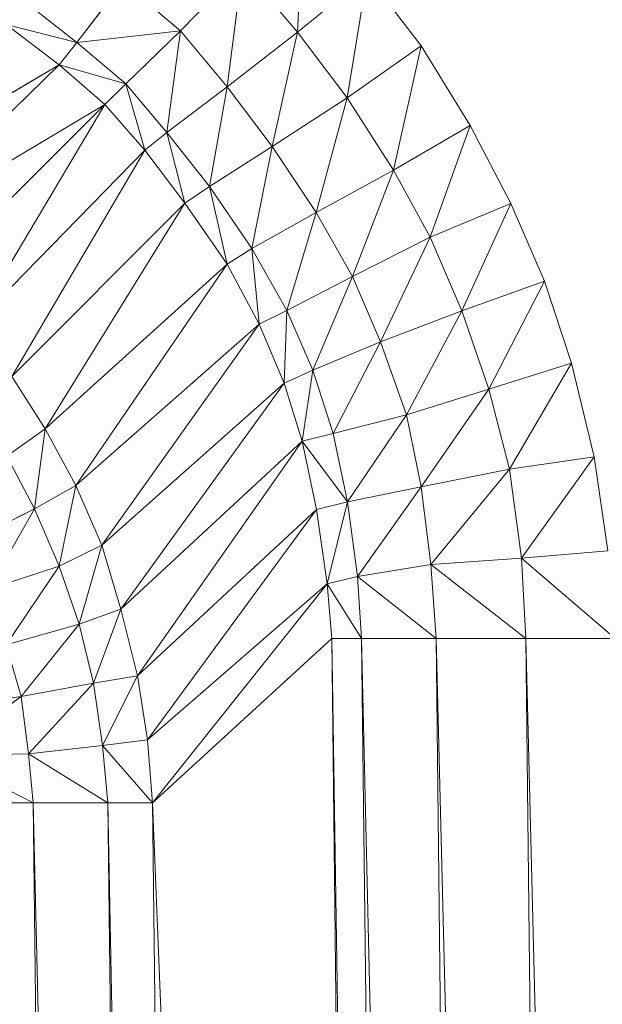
# Model space of a CAD drawing. Header units: metres. Extents: x 391.1 to 430.4, y 12.7 to 29.8.
# Tile 173 of 208: x 410.1782 to 410.2045, y 14.8585 to 14.903. Entities that reach past the tile are written whole.
import ezdxf

# ---------------------------------------------------------------- set-up
doc = ezdxf.new("R2010")
doc.units = ezdxf.units.M
doc.layers.add('A-DETL-____-MBND', color=7, linetype='Continuous', lineweight=18)

# ---------------------------------------------------------------- blocks, each defined once
blk = doc.blocks.new('Family - Plats de dutxa PS-1-153666-02_SAN_P0')
at = {"layer": 'A-DETL-____-MBND', "color": 253, "true_color": 0xaaaaaa}
for p, q in [((0.737277, 0.722115), (0.737533, 0.727847)), ((0.737533, 0.727847), (0.737277, 0.722115)), ((0.734772, 0.725036), (0.731985, 0.722169)), ((0.731985, 0.722169), (0.734772, 0.725036)), ((0.734098, 0.719643), (0.734772, 0.725036)), ((0.734772, 0.725036), (0.734098, 0.719643)), ((0.737277, 0.722115), (0.734772, 0.725036)), ((0.734772, 0.725036), (0.737277, 0.722115)), ((0.740424, 0.724669), (0.737277, 0.722115)), ((0.737277, 0.722115), (0.740424, 0.724669)), ((0.739508, 0.719138), (0.740424, 0.724669)), ((0.740424, 0.724669), (0.739508, 0.719138)), ((0.742853, 0.721496), (0.740424, 0.724669)), ((0.740424, 0.724669), (0.742853, 0.721496)), ((0.729379, 0.724362), (0.727305, 0.721639)), ((0.727305, 0.721639), (0.729379, 0.724362)), ((0.731985, 0.722169), (0.729379, 0.724362)), ((0.729379, 0.724362), (0.731985, 0.722169)), ((0.727305, 0.721639), (0.724867, 0.723552)), ((0.724867, 0.723552), (0.727305, 0.721639)), ((0.724113, 0.72245), (0.726512, 0.720634)), ((0.727305, 0.721639), (0.724113, 0.72245)), ((0.726512, 0.720634), (0.724113, 0.72245)), ((0.724113, 0.72245), (0.727305, 0.721639)), ((0.731985, 0.722169), (0.727305, 0.721639)), ((0.727305, 0.721639), (0.731985, 0.722169)), ((0.729514, 0.719778), (0.731985, 0.722169)), ((0.731985, 0.722169), (0.729514, 0.719778)), ((0.731375, 0.717569), (0.731985, 0.722169)), ((0.731985, 0.722169), (0.731375, 0.717569)), ((0.734098, 0.719643), (0.731985, 0.722169)), ((0.731985, 0.722169), (0.734098, 0.719643)), ((0.737277, 0.722115), (0.734098, 0.719643)), ((0.734098, 0.719643), (0.737277, 0.722115)), ((0.736121, 0.716946), (0.737277, 0.722115)), ((0.737277, 0.722115), (0.736121, 0.716946)), ((0.737277, 0.722115), (0.739508, 0.719138)), ((0.739508, 0.719138), (0.737277, 0.722115)), ((0.726512, 0.720634), (0.727305, 0.721639)), ((0.727305, 0.721639), (0.726512, 0.720634)), ((0.729514, 0.719778), (0.727305, 0.721639)), ((0.727305, 0.721639), (0.729514, 0.719778)), ((0.739508, 0.719138), (0.742853, 0.721496)), ((0.742853, 0.721496), (0.739508, 0.719138)), ((0.741614, 0.715871), (0.742853, 0.721496)), ((0.742853, 0.721496), (0.741614, 0.715871)), ((0.745071, 0.717896), (0.742853, 0.721496)), ((0.742853, 0.721496), (0.745071, 0.717896)), ((0.726512, 0.720634), (0.716282, 0.714637)), ((0.716282, 0.714637), (0.726512, 0.720634)), ((0.718593, 0.712901), (0.726512, 0.720634)), ((0.726512, 0.720634), (0.718593, 0.712901)), ((0.726512, 0.720634), (0.72857, 0.718834)), ((0.729514, 0.719778), (0.726512, 0.720634)), ((0.72857, 0.718834), (0.726512, 0.720634)), ((0.726512, 0.720634), (0.729514, 0.719778)), ((0.72857, 0.718834), (0.729514, 0.719778)), ((0.729514, 0.719778), (0.72857, 0.718834)), ((0.731375, 0.717569), (0.729514, 0.719778)), ((0.73037, 0.716775), (0.729514, 0.719778)), ((0.729514, 0.719778), (0.731375, 0.717569)), ((0.729514, 0.719778), (0.73037, 0.716775)), ((0.731375, 0.717569), (0.734098, 0.719643)), ((0.734098, 0.719643), (0.731375, 0.717569)), ((0.733289, 0.715131), (0.734098, 0.719643)), ((0.734098, 0.719643), (0.733289, 0.715131)), ((0.734098, 0.719643), (0.736121, 0.716946)), ((0.736121, 0.716946), (0.734098, 0.719643)), ((0.72857, 0.718834), (0.718593, 0.712901)), ((0.718593, 0.712901), (0.72857, 0.718834)), ((0.720739, 0.711018), (0.72857, 0.718834)), ((0.72857, 0.718834), (0.720739, 0.711018)), ((0.722637, 0.708856), (0.72857, 0.718834)), ((0.72857, 0.718834), (0.722637, 0.708856)), ((0.72857, 0.718834), (0.73037, 0.716775)), ((0.73037, 0.716775), (0.72857, 0.718834)), ((0.739508, 0.719138), (0.736121, 0.716946)), ((0.736121, 0.716946), (0.739508, 0.719138)), ((0.738111, 0.713964), (0.739508, 0.719138)), ((0.739508, 0.719138), (0.738111, 0.713964)), ((0.739508, 0.719138), (0.741614, 0.715871)), ((0.741614, 0.715871), (0.739508, 0.719138)), ((0.745071, 0.717896), (0.741614, 0.715871)), ((0.741614, 0.715871), (0.745071, 0.717896)), ((0.743267, 0.712842), (0.745071, 0.717896)), ((0.745071, 0.717896), (0.743267, 0.712842)), ((0.746908, 0.714362), (0.745071, 0.717896)), ((0.745071, 0.717896), (0.746908, 0.714362)), ((0.731375, 0.717569), (0.73037, 0.716775)), ((0.73037, 0.716775), (0.731375, 0.717569)), ((0.733289, 0.715131), (0.731375, 0.717569)), ((0.732187, 0.714376), (0.731375, 0.717569)), ((0.731375, 0.717569), (0.733289, 0.715131)), ((0.731375, 0.717569), (0.732187, 0.714376)), ((0.736121, 0.716946), (0.733289, 0.715131)), ((0.733289, 0.715131), (0.736121, 0.716946)), ((0.735212, 0.712339), (0.736121, 0.716946)), ((0.736121, 0.716946), (0.735212, 0.712339)), ((0.736121, 0.716946), (0.738111, 0.713964)), ((0.738111, 0.713964), (0.736121, 0.716946)), ((0.73037, 0.716775), (0.722637, 0.708856)), ((0.722637, 0.708856), (0.73037, 0.716775)), ((0.724373, 0.706546), (0.73037, 0.716775)), ((0.73037, 0.716775), (0.724373, 0.706546)), ((0.73037, 0.716775), (0.732187, 0.714376)), ((0.732187, 0.714376), (0.73037, 0.716775)), ((0.741614, 0.715871), (0.738111, 0.713964)), ((0.738111, 0.713964), (0.741614, 0.715871)), ((0.739755, 0.711074), (0.741614, 0.715871)), ((0.741614, 0.715871), (0.739755, 0.711074)), ((0.743267, 0.712842), (0.741614, 0.715871)), ((0.741614, 0.715871), (0.743267, 0.712842)), ((0.732187, 0.714376), (0.733289, 0.715131)), ((0.733289, 0.715131), (0.732187, 0.714376)), ((0.734091, 0.711623), (0.733289, 0.715131)), ((0.733289, 0.715131), (0.735212, 0.712339)), ((0.733289, 0.715131), (0.734091, 0.711623)), ((0.735212, 0.712339), (0.733289, 0.715131)), ((0.732187, 0.714376), (0.724373, 0.706546)), ((0.724373, 0.706546), (0.732187, 0.714376)), ((0.725874, 0.704179), (0.732187, 0.714376)), ((0.732187, 0.714376), (0.725874, 0.704179)), ((0.732187, 0.714376), (0.734091, 0.711623)), ((0.734091, 0.711623), (0.732187, 0.714376)), ((0.743267, 0.712842), (0.746908, 0.714362)), ((0.746908, 0.714362), (0.743267, 0.712842)), ((0.744694, 0.709511), (0.746908, 0.714362)), ((0.746908, 0.714362), (0.744694, 0.709511)), ((0.74842, 0.710849), (0.746908, 0.714362)), ((0.746908, 0.714362), (0.74842, 0.710849)), ((0.738111, 0.713964), (0.735212, 0.712339)), ((0.735212, 0.712339), (0.738111, 0.713964)), ((0.736795, 0.70953), (0.738111, 0.713964)), ((0.738111, 0.713964), (0.736795, 0.70953)), ((0.738111, 0.713964), (0.739755, 0.711074)), ((0.739755, 0.711074), (0.738111, 0.713964)), ((0.739755, 0.711074), (0.743267, 0.712842)), ((0.743267, 0.712842), (0.739755, 0.711074)), ((0.741026, 0.708117), (0.743267, 0.712842)), ((0.743267, 0.712842), (0.741026, 0.708117)), ((0.743267, 0.712842), (0.744694, 0.709511)), ((0.744694, 0.709511), (0.743267, 0.712842)), ((0.735212, 0.712339), (0.734091, 0.711623)), ((0.734091, 0.711623), (0.735212, 0.712339)), ((0.73554, 0.708914), (0.735212, 0.712339)), ((0.735212, 0.712339), (0.736795, 0.70953)), ((0.735212, 0.712339), (0.73554, 0.708914)), ((0.736795, 0.70953), (0.735212, 0.712339)), ((0.734091, 0.711623), (0.725874, 0.704179)), ((0.725874, 0.704179), (0.734091, 0.711623)), ((0.727263, 0.701625), (0.734091, 0.711623)), ((0.734091, 0.711623), (0.727263, 0.701625)), ((0.734091, 0.711623), (0.73554, 0.708914)), ((0.73554, 0.708914), (0.734091, 0.711623)), ((0.739755, 0.711074), (0.736795, 0.70953)), ((0.736795, 0.70953), (0.739755, 0.711074)), ((0.73796, 0.706826), (0.739755, 0.711074)), ((0.739755, 0.711074), (0.73796, 0.706826)), ((0.739755, 0.711074), (0.741026, 0.708117)), ((0.741026, 0.708117), (0.739755, 0.711074)), ((0.74842, 0.710849), (0.744694, 0.709511)), ((0.744694, 0.709511), (0.74842, 0.710849)), ((0.745916, 0.705976), (0.74842, 0.710849)), ((0.74842, 0.710849), (0.745916, 0.705976)), ((0.749651, 0.707155), (0.74842, 0.710849)), ((0.74842, 0.710849), (0.749651, 0.707155)), ((0.736795, 0.70953), (0.73554, 0.708914)), ((0.73554, 0.708914), (0.736795, 0.70953)), ((0.736669, 0.706248), (0.736795, 0.70953)), ((0.736795, 0.70953), (0.736669, 0.706248)), ((0.73796, 0.706826), (0.736795, 0.70953)), ((0.736795, 0.70953), (0.73796, 0.706826)), ((0.744694, 0.709511), (0.741026, 0.708117)), ((0.741026, 0.708117), (0.744694, 0.709511)), ((0.742188, 0.704811), (0.744694, 0.709511)), ((0.744694, 0.709511), (0.742188, 0.704811)), ((0.745916, 0.705976), (0.744694, 0.709511)), ((0.744694, 0.709511), (0.745916, 0.705976)), ((0.73554, 0.708914), (0.727263, 0.701625)), ((0.727263, 0.701625), (0.73554, 0.708914)), ((0.728426, 0.69892), (0.73554, 0.708914)), ((0.73554, 0.708914), (0.728426, 0.69892)), ((0.73554, 0.708914), (0.736669, 0.706248)), ((0.736669, 0.706248), (0.73554, 0.708914)), ((0.741026, 0.708117), (0.73796, 0.706826)), ((0.73796, 0.706826), (0.741026, 0.708117)), ((0.738876, 0.70397), (0.741026, 0.708117)), ((0.741026, 0.708117), (0.738876, 0.70397)), ((0.741026, 0.708117), (0.742188, 0.704811)), ((0.742188, 0.704811), (0.741026, 0.708117)), ((0.749651, 0.707155), (0.745916, 0.705976)), ((0.745916, 0.705976), (0.749651, 0.707155)), ((0.746848, 0.702366), (0.749651, 0.707155)), ((0.749651, 0.707155), (0.746848, 0.702366)), ((0.750676, 0.702914), (0.749651, 0.707155)), ((0.749651, 0.707155), (0.750676, 0.702914)), ((0.73796, 0.706826), (0.736669, 0.706248)), ((0.736669, 0.706248), (0.73796, 0.706826)), ((0.737484, 0.70363), (0.73796, 0.706826)), ((0.73796, 0.706826), (0.737484, 0.70363)), ((0.738876, 0.70397), (0.73796, 0.706826)), ((0.73796, 0.706826), (0.738876, 0.70397)), ((0.725874, 0.704179), (0.724373, 0.706546)), ((0.724373, 0.706546), (0.725874, 0.704179)), ((0.736669, 0.706248), (0.728426, 0.69892)), ((0.728426, 0.69892), (0.736669, 0.706248)), ((0.729289, 0.696028), (0.736669, 0.706248)), ((0.736669, 0.706248), (0.729289, 0.696028)), ((0.736669, 0.706248), (0.737484, 0.70363)), ((0.737484, 0.70363), (0.736669, 0.706248)), ((0.742188, 0.704811), (0.745916, 0.705976)), ((0.745916, 0.705976), (0.742188, 0.704811)), ((0.74286, 0.701557), (0.745916, 0.705976)), ((0.745916, 0.705976), (0.74286, 0.701557)), ((0.746848, 0.702366), (0.745916, 0.705976)), ((0.745916, 0.705976), (0.746848, 0.702366)), ((0.742188, 0.704811), (0.738876, 0.70397)), ((0.738876, 0.70397), (0.742188, 0.704811)), ((0.739522, 0.700877), (0.742188, 0.704811)), ((0.742188, 0.704811), (0.739522, 0.700877)), ((0.742188, 0.704811), (0.74286, 0.701557)), ((0.74286, 0.701557), (0.742188, 0.704811)), ((0.725874, 0.704179), (0.724144, 0.702943)), ((0.724144, 0.702943), (0.725874, 0.704179)), ((0.725386, 0.700573), (0.725874, 0.704179)), ((0.725874, 0.704179), (0.725386, 0.700573)), ((0.727263, 0.701625), (0.725874, 0.704179)), ((0.725874, 0.704179), (0.727263, 0.701625)), ((0.737484, 0.70363), (0.729289, 0.696028)), ((0.729289, 0.696028), (0.737484, 0.70363)), ((0.73004, 0.693022), (0.737484, 0.70363)), ((0.737484, 0.70363), (0.73004, 0.693022)), ((0.738876, 0.70397), (0.737484, 0.70363)), ((0.737484, 0.70363), (0.738876, 0.70397)), ((0.737484, 0.70363), (0.738129, 0.700537)), ((0.737484, 0.70363), (0.739522, 0.700877)), ((0.737484, 0.70363), (0.738129, 0.700537)), ((0.739522, 0.700877), (0.737484, 0.70363)), ((0.739522, 0.700877), (0.738876, 0.70397)), ((0.739522, 0.700877), (0.738876, 0.70397)), ((0.725386, 0.700573), (0.724144, 0.702943)), ((0.724144, 0.702943), (0.725386, 0.700573)), ((0.750676, 0.702914), (0.746848, 0.702366)), ((0.746848, 0.702366), (0.750676, 0.702914)), ((0.747395, 0.69833), (0.750676, 0.702914)), ((0.750676, 0.702914), (0.747395, 0.69833)), ((0.751291, 0.698672), (0.750676, 0.702914)), ((0.750676, 0.702914), (0.751291, 0.698672)), ((0.746848, 0.702366), (0.74286, 0.701557)), ((0.74286, 0.701557), (0.746848, 0.702366)), ((0.743295, 0.698056), (0.746848, 0.702366)), ((0.746848, 0.702366), (0.743295, 0.698056)), ((0.747395, 0.69833), (0.746848, 0.702366)), ((0.746848, 0.702366), (0.747395, 0.69833)), ((0.727263, 0.701625), (0.725386, 0.700573)), ((0.725386, 0.700573), (0.727263, 0.701625)), ((0.726512, 0.697981), (0.727263, 0.701625)), ((0.727263, 0.701625), (0.726512, 0.697981)), ((0.728426, 0.69892), (0.727263, 0.701625)), ((0.727263, 0.701625), (0.728426, 0.69892)), ((0.74286, 0.701557), (0.739522, 0.700877)), ((0.739522, 0.700877), (0.74286, 0.701557)), ((0.739973, 0.697511), (0.74286, 0.701557)), ((0.74286, 0.701557), (0.739973, 0.697511)), ((0.74286, 0.701557), (0.743295, 0.698056)), ((0.743295, 0.698056), (0.74286, 0.701557)), ((0.725386, 0.700573), (0.72238, 0.699037)), ((0.72238, 0.699037), (0.725386, 0.700573)), ((0.723319, 0.696933), (0.725386, 0.700573)), ((0.725386, 0.700573), (0.723319, 0.696933)), ((0.726512, 0.697981), (0.725386, 0.700573)), ((0.725386, 0.700573), (0.726512, 0.697981)), ((0.738129, 0.700537), (0.73004, 0.693022)), ((0.73004, 0.693022), (0.738129, 0.700537)), ((0.73049, 0.69013), (0.738129, 0.700537)), ((0.738129, 0.700537), (0.73049, 0.69013)), ((0.739522, 0.700877), (0.738129, 0.700537)), ((0.738129, 0.700537), (0.739522, 0.700877)), ((0.738129, 0.700537), (0.738615, 0.697171)), ((0.738615, 0.697171), (0.738129, 0.700537)), ((0.738615, 0.697171), (0.739522, 0.700877)), ((0.739522, 0.700877), (0.738615, 0.697171)), ((0.739973, 0.697511), (0.739522, 0.700877)), ((0.739522, 0.700877), (0.739973, 0.697511)), ((0.728426, 0.69892), (0.726512, 0.697981)), ((0.726512, 0.697981), (0.728426, 0.69892)), ((0.727413, 0.695351), (0.728426, 0.69892)), ((0.728426, 0.69892), (0.727413, 0.695351)), ((0.729289, 0.696028), (0.728426, 0.69892)), ((0.728426, 0.69892), (0.729289, 0.696028)), ((0.747395, 0.69833), (0.743295, 0.698056)), ((0.747395, 0.69833), (0.743295, 0.698056)), ((0.751291, 0.698672), (0.747395, 0.69833)), ((0.751291, 0.698672), (0.747395, 0.69833)), ((0.747581, 0.694699), (0.747395, 0.69833)), ((0.747395, 0.69833), (0.751626, 0.694699)), ((0.751626, 0.694699), (0.747395, 0.69833)), ((0.747395, 0.69833), (0.747581, 0.694699)), ((0.726512, 0.697981), (0.723319, 0.696933)), ((0.723319, 0.696933), (0.726512, 0.697981)), ((0.724107, 0.694416), (0.726512, 0.697981)), ((0.726512, 0.697981), (0.724107, 0.694416)), ((0.727413, 0.695351), (0.726512, 0.697981)), ((0.726512, 0.697981), (0.727413, 0.695351)), ((0.743295, 0.698056), (0.739973, 0.697511)), ((0.743295, 0.698056), (0.739973, 0.697511)), ((0.743295, 0.698056), (0.743536, 0.694699)), ((0.743536, 0.694699), (0.743295, 0.698056)), ((0.743295, 0.698056), (0.747581, 0.694699)), ((0.747581, 0.694699), (0.743295, 0.698056)), ((0.739973, 0.697511), (0.738615, 0.697171)), ((0.739973, 0.697511), (0.738615, 0.697171)), ((0.740166, 0.694699), (0.739973, 0.697511)), ((0.739973, 0.697511), (0.743536, 0.694699)), ((0.743536, 0.694699), (0.739973, 0.697511)), ((0.739973, 0.697511), (0.740166, 0.694699)), ((0.738615, 0.697171), (0.73049, 0.69013)), ((0.73049, 0.69013), (0.738615, 0.697171)), ((0.730727, 0.687283), (0.738615, 0.697171)), ((0.738615, 0.697171), (0.730727, 0.687283)), ((0.738615, 0.697171), (0.738817, 0.694699)), ((0.738817, 0.694699), (0.738615, 0.697171)), ((0.738615, 0.697171), (0.740166, 0.694699)), ((0.740166, 0.694699), (0.738615, 0.697171)), ((0.729289, 0.696028), (0.727413, 0.695351)), ((0.727413, 0.695351), (0.729289, 0.696028)), ((0.728051, 0.692684), (0.729289, 0.696028)), ((0.729289, 0.696028), (0.728051, 0.692684)), ((0.73004, 0.693022), (0.729289, 0.696028)), ((0.729289, 0.696028), (0.73004, 0.693022)), ((0.724107, 0.694416), (0.727413, 0.695351)), ((0.727413, 0.695351), (0.724107, 0.694416)), ((0.724786, 0.692083), (0.727413, 0.695351)), ((0.727413, 0.695351), (0.724786, 0.692083)), ((0.728051, 0.692684), (0.727413, 0.695351)), ((0.727413, 0.695351), (0.728051, 0.692684)), ((0.738817, 0.694699), (0.730727, 0.687283)), ((0.738817, 0.694699), (0.730727, 0.687283)), ((0.738817, 0.694699), (0.742188, 0.400261)), ((0.738817, 0.694699), (0.743536, 0.400261)), ((0.738817, 0.694699), (0.742188, 0.400261)), ((0.743536, 0.400261), (0.738817, 0.694699)), ((0.738817, 0.694699), (0.740166, 0.694699)), ((0.738817, 0.694699), (0.740166, 0.694699)), ((0.743536, 0.400261), (0.740166, 0.694699)), ((0.743536, 0.400261), (0.740166, 0.694699)), ((0.740166, 0.694699), (0.746907, 0.400261)), ((0.743536, 0.694699), (0.740166, 0.694699)), ((0.746907, 0.400261), (0.740166, 0.694699)), ((0.740166, 0.694699), (0.743536, 0.694699)), ((0.743536, 0.694699), (0.746907, 0.400261)), ((0.743536, 0.694699), (0.750952, 0.400261)), ((0.743536, 0.694699), (0.746907, 0.400261)), ((0.750952, 0.400261), (0.743536, 0.694699)), ((0.743536, 0.694699), (0.747581, 0.694699)), ((0.743536, 0.694699), (0.747581, 0.694699)), ((0.750952, 0.400261), (0.747581, 0.694699)), ((0.750952, 0.400261), (0.747581, 0.694699)), ((0.747581, 0.694699), (0.754997, 0.400261)), ((0.751626, 0.694699), (0.747581, 0.694699)), ((0.754997, 0.400261), (0.747581, 0.694699)), ((0.747581, 0.694699), (0.751626, 0.694699)), ((0.724107, 0.694416), (0.724786, 0.692083)), ((0.724786, 0.692083), (0.724107, 0.694416)), ((0.73004, 0.693022), (0.728051, 0.692684)), ((0.728051, 0.692684), (0.73004, 0.693022)), ((0.728464, 0.689867), (0.73004, 0.693022)), ((0.73004, 0.693022), (0.728464, 0.689867)), ((0.73049, 0.69013), (0.73004, 0.693022)), ((0.73004, 0.693022), (0.73049, 0.69013)), ((0.728051, 0.692684), (0.724786, 0.692083)), ((0.724786, 0.692083), (0.728051, 0.692684)), ((0.725124, 0.689491), (0.728051, 0.692684)), ((0.728051, 0.692684), (0.725124, 0.689491)), ((0.728464, 0.689867), (0.728051, 0.692684)), ((0.728051, 0.692684), (0.728464, 0.689867)), ((0.724786, 0.692083), (0.720868, 0.691524)), ((0.720868, 0.691524), (0.724786, 0.692083)), ((0.721131, 0.68942), (0.724786, 0.692083)), ((0.724786, 0.692083), (0.721131, 0.68942)), ((0.725124, 0.689491), (0.724786, 0.692083)), ((0.724786, 0.692083), (0.725124, 0.689491)), ((0.728464, 0.689867), (0.725124, 0.689491)), ((0.728464, 0.689867), (0.725124, 0.689491)), ((0.73049, 0.69013), (0.728464, 0.689867)), ((0.73049, 0.69013), (0.728464, 0.689867)), ((0.728705, 0.687283), (0.728464, 0.689867)), ((0.728464, 0.689867), (0.730727, 0.687283)), ((0.730727, 0.687283), (0.728464, 0.689867)), ((0.728464, 0.689867), (0.728705, 0.687283)), ((0.730727, 0.687283), (0.73049, 0.69013)), ((0.73049, 0.69013), (0.730727, 0.687283)), ((0.725124, 0.689491), (0.721131, 0.68942)), ((0.725124, 0.689491), (0.721131, 0.68942)), ((0.721131, 0.68942), (0.725334, 0.687283)), ((0.725334, 0.687283), (0.721131, 0.68942)), ((0.725334, 0.687283), (0.725124, 0.689491)), ((0.725124, 0.689491), (0.728705, 0.687283)), ((0.728705, 0.687283), (0.725124, 0.689491)), ((0.725124, 0.689491), (0.725334, 0.687283)), ((0.721289, 0.687283), (0.725334, 0.687283)), ((0.721289, 0.687283), (0.725334, 0.687283)), ((0.728705, 0.400261), (0.725334, 0.687283)), ((0.725334, 0.687283), (0.732076, 0.400261)), ((0.725334, 0.687283), (0.728705, 0.400261)), ((0.732076, 0.400261), (0.725334, 0.687283)), ((0.725334, 0.687283), (0.728705, 0.687283)), ((0.725334, 0.687283), (0.728705, 0.687283)), ((0.732076, 0.400261), (0.728705, 0.687283)), ((0.732076, 0.400261), (0.728705, 0.687283)), ((0.728705, 0.687283), (0.734098, 0.400261)), ((0.730727, 0.687283), (0.728705, 0.687283)), ((0.734098, 0.400261), (0.728705, 0.687283)), ((0.728705, 0.687283), (0.730727, 0.687283)), ((0.730727, 0.687283), (0.734098, 0.400261)), ((0.734098, 0.400261), (0.730727, 0.687283)), ((0.730727, 0.687283), (0.742188, 0.400261)), ((0.742188, 0.400261), (0.730727, 0.687283))]:
    blk.add_line(p, q, dxfattribs=at)
blk = doc.blocks.new('LONDR55-XX_ZZ-ARQ-CAA-M3D-Londres55_ifc-1-02_SAN_P0')
at = {"layer": 'A-DETL-____-MBND', "color": 253, "lineweight": 18, "true_color": 0xaaaaaa}
blk.add_blockref('Family - Plats de dutxa PS-1-153666-02_SAN_P0', (409.453442, 14.180351), dxfattribs=at)

msp = doc.modelspace()

# ---------------------------------------------------------------- block references
at = {"lineweight": 5}
msp.add_blockref('LONDR55-XX_ZZ-ARQ-CAA-M3D-Londres55_ifc-1-02_SAN_P0', (0, 0), dxfattribs=at)

doc.saveas('drawing.dxf')
